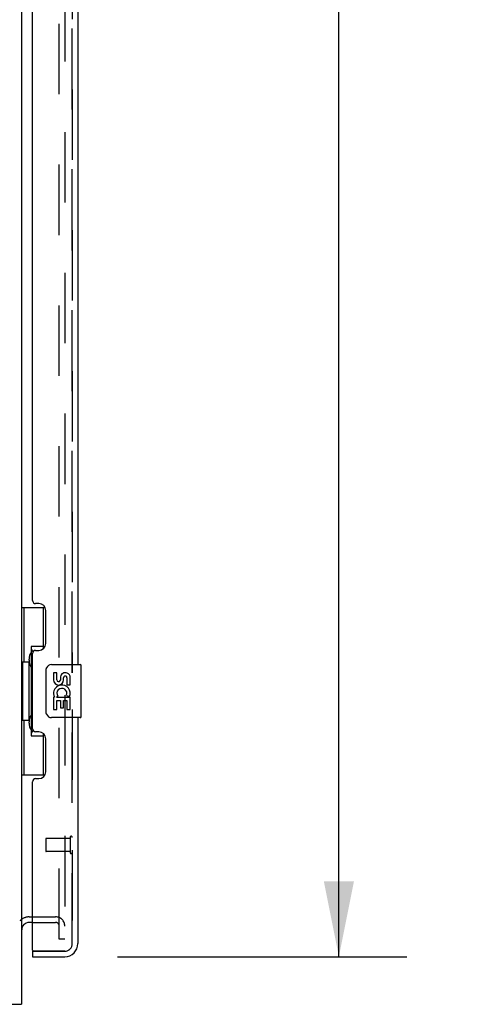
# Model space of a CAD drawing. Header units: inches. Extents: x 0 to 241, y 0 to 156.
# Tile 5 of 70: x 30 to 39, y 44 to 62. Entities that reach past the tile are written whole.
import ezdxf

# ---------------------------------------------------------------- set-up
doc = ezdxf.new("R2010")
doc.units = ezdxf.units.IN
doc.header["$LTSCALE"] = 13.251942
doc.header["$MEASUREMENT"] = 0
doc.linetypes.add('HIDDEN', pattern=[0.2, 0.1, -0.1])
doc.layers.get('0').update_dxf_attribs({"linetype": 'CONTINUOUS'})
for name, color, linetype in [('DEFAULT_2', 8, 'HIDDEN'), ('DIMENSIONS', 7, 'CONTINUOUS'), ('LEFT_DOOR_ASSEMBLY', 7, 'CONTINUOUS'), ('MASTER_DOOR_ASSEMBLY', 7, 'CONTINUOUS'), ('SLAVE_DOOR_ASSEMBLY', 7, 'CONTINUOUS')]:
    doc.layers.add(name, color=color, linetype=linetype)
doc.styles.get("Standard").update_dxf_attribs({"font": 'arial.ttf'})
doc.dimstyles.new('DIMSTYLE_1', dxfattribs={"dimtxt": 1.06299, "dimasz": 1.41732, "dimexe": 0.09, "dimexo": 0.07, "dimgap": 0.0375, "dimtad": 0, "dimtih": 1, "dimtoh": 1, "dimzin": 4, "dimdsep": 46, "dimtxsty": 'Standard', "dimblk": '_FILLED', "dimblk1": '_FILLED', "dimblk2": '_FILLED', "dimcen": 0.09, "dimazin": 1, "dimtfac": 1, "dimtdec": 3, "dimtofl": 0, "dimtmove": 0, "dimatfit": 3, "dimldrblk": '_FILLED', "dimfxl": 0, "dimtolj": 1, "dimtzin": 4, "dimarcsym": 0})

# ---------------------------------------------------------------- blocks, each defined once
blk = doc.blocks.new('_FILLED')
at = {"color": 0, "linetype": 'ByBlock'}
blk.add_solid([(0, 0), (-1, 0.2), (-1, -0.2)], dxfattribs=at)
blk = doc.blocks.new('*D6')
at = {"layer": 'DIMENSIONS', "color": 2, "linetype": 'Continuous'}
for p, q in [((31.724, 113.373), (37.169, 113.373)), ((35.893, 113.373), (35.893, 80.869)), ((35.893, 44.507), (35.893, 77.148)), ((31.724, 44.507), (37.169, 44.507))]:
    blk.add_line(p, q, dxfattribs=at)
at = {"layer": 'DIMENSIONS', "color": 2, "linetype": 'Continuous', "xscale": 1.41732, "yscale": 1.41732, "zscale": 1.41732}
for p, rotation in [((35.893, 113.373), 90), ((35.893, 44.507), 270)]:
    blk.add_blockref('_FILLED', p, dxfattribs=dict(at, rotation=rotation))
at = {"layer": 'DIMENSIONS', "color": 2, "linetype": 'Continuous', "insert": (35.893, 80.337), "char_height": 1.063, "width": 5.43745, "attachment_point": 2, "line_spacing_factor": 0.9}
blk.add_mtext('68.87\\PDOORS', dxfattribs=at)

msp = doc.modelspace()

# ---------------------------------------------------------------- linework, layer by layer
at = {"color": 3, "linetype": 'Continuous'}
for p, q in [((29.92, 114.269), (29.92, 43.611)), ((30.124, 45.153), (30.063, 45.153)), ((11.987, 43.611), (29.92, 43.611))]:
    msp.add_line(p, q, dxfattribs=at)
msp.add_arc((30.063, 45.01), 0.142, 90, 180, dxfattribs=at)
at = {"layer": 'DEFAULT_2', "color": 8, "linetype": 'HIDDEN'}
for p, q in [((30.629, 44.84), (30.629, 113.039)), ((30.733, 113.039), (30.733, 44.84)), ((30.063, 45.257), (30.559, 45.257)), ((30.124, 45.153), (30.559, 45.153)), ((30.733, 44.84), (30.629, 44.84))]:
    msp.add_line(p, q, dxfattribs=at)
for centre, radius, start, end in [((30.063, 45.01), 0.246, 90, 135.7759), ((30.559, 45.083), 0.174, 0, 90), ((30.559, 45.083), 0.07, 0, 90)]:
    msp.add_arc(centre, radius, start, end, dxfattribs=at)
at = {"layer": 'LEFT_DOOR_ASSEMBLY', "color": 8, "linetype": 'HIDDEN'}
for p, q in [((30.874, 44.753), (30.874, 113.126)), ((30.374, 46.725), (30.374, 46.497)), ((30.831, 46.735), (30.384, 46.735)), ((30.831, 46.753), (30.831, 46.469)), ((30.831, 46.487), (30.384, 46.487)), ((30.144, 44.611), (30.732, 44.611))]:
    msp.add_line(p, q, dxfattribs=at)
at = {"layer": 'LEFT_DOOR_ASSEMBLY', "color": 3, "linetype": 'Continuous'}
for p, q in [((30.978, 68.629), (30.978, 50.007)), ((30.124, 51.214), (30.124, 67.421)), ((30.244, 51.154), (30.184, 51.154)), ((30.374, 50.404), (30.374, 51.024)), ((30.184, 50.274), (30.244, 50.274)), ((30.124, 48.799), (30.124, 50.214)), ((30.978, 49.007), (30.978, 44.753)), ((30.244, 48.739), (30.184, 48.739)), ((30.374, 47.989), (30.374, 48.609)), ((30.184, 47.859), (30.244, 47.859)), ((30.124, 44.631), (30.124, 47.799)), ((30.124, 44.507), (30.732, 44.507))]:
    msp.add_line(p, q, dxfattribs=at)
at = {"layer": 'LEFT_DOOR_ASSEMBLY', "color": 7, "linetype": 'Continuous'}
for p, q in [((29.92, 51.082), (30.361, 51.082)), ((29.959, 51.082), (29.959, 50.057)), ((30.324, 51.082), (30.324, 50.302)), ((30.324, 50.347), (30.097, 50.347)), ((30.097, 50.347), (30.097, 48.667)), ((29.938, 50.057), (30.06, 50.057)), ((29.938, 50.057), (29.938, 48.957)), ((30.06, 50.087), (30.06, 50.108)), ((30.06, 48.957), (30.06, 50.057)), ((30.383, 49.107), (30.383, 49.907)), ((30.483, 50.007), (31.023, 50.007)), ((31.038, 49.022), (31.038, 49.992)), ((30.584, 49.853), (30.521, 49.853)), ((30.521, 49.853), (30.521, 49.716)), ((30.584, 49.716), (30.584, 49.853)), ((30.649, 49.779), (30.649, 49.71)), ((30.71, 49.716), (30.709, 49.758)), ((30.772, 49.758), (30.772, 49.622)), ((30.835, 49.622), (30.835, 49.758)), ((30.772, 49.622), (30.835, 49.622)), ((30.539, 49.392), (30.521, 49.392)), ((30.521, 49.392), (30.521, 49.161)), ((30.574, 49.392), (30.601, 49.411)), ((30.574, 49.392), (30.835, 49.392)), ((30.584, 49.329), (30.649, 49.329)), ((30.584, 49.161), (30.584, 49.329)), ((30.649, 49.329), (30.649, 49.193)), ((30.71, 49.329), (30.772, 49.329)), ((30.71, 49.193), (30.71, 49.329)), ((30.765, 49.427), (30.822, 49.403)), ((30.772, 49.329), (30.772, 49.161)), ((30.835, 49.161), (30.835, 49.392)), ((30.521, 49.161), (30.584, 49.161)), ((30.649, 49.193), (30.71, 49.193)), ((30.772, 49.161), (30.835, 49.161)), ((29.938, 48.957), (30.06, 48.957)), ((29.959, 48.957), (29.959, 47.932)), ((31.023, 49.007), (30.483, 49.007)), ((30.06, 48.906), (30.06, 48.927)), ((30.097, 48.667), (30.324, 48.667)), ((30.324, 48.712), (30.324, 47.932)), ((29.92, 47.932), (30.361, 47.932)), ((30.124, 44.611), (30.144, 44.611)), ((30.124, 44.611), (30.124, 44.507))]:
    msp.add_line(p, q, dxfattribs=at)
for points in [[(30.097, 50.323), (30.097, 50.32), (30.098, 50.316), (30.099, 50.312), (30.1, 50.308), (30.102, 50.303), (30.104, 50.298), (30.106, 50.292), (30.109, 50.286), (30.113, 50.28), (30.117, 50.273), (30.121, 50.266), (30.126, 50.258), (30.131, 50.25), (30.133, 50.246)], [(30.383, 49.907), (30.384, 49.913), (30.384, 49.919), (30.385, 49.926), (30.386, 49.932), (30.388, 49.937), (30.39, 49.943)], [(30.39, 49.071), (30.388, 49.076), (30.386, 49.082), (30.385, 49.088), (30.384, 49.094), (30.384, 49.101), (30.383, 49.107)], [(30.133, 48.768), (30.131, 48.764), (30.126, 48.756), (30.121, 48.748), (30.117, 48.741), (30.113, 48.734), (30.109, 48.727), (30.106, 48.721), (30.104, 48.716), (30.102, 48.711), (30.1, 48.706), (30.099, 48.702), (30.098, 48.698), (30.097, 48.694), (30.097, 48.691)]]:
    msp.add_lwpolyline(points, dxfattribs=at)
at = {"layer": 'LEFT_DOOR_ASSEMBLY', "color": 3, "linetype": 'Continuous'}
for centre, radius, start, end in [((30.184, 51.214), 0.06, 180, 270), ((30.244, 51.024), 0.13, 0, 90), ((30.184, 50.214), 0.06, 90, 180), ((30.244, 50.404), 0.13, 270, 360), ((30.184, 48.799), 0.06, 180, 270), ((30.244, 48.609), 0.13, 0, 90), ((30.184, 47.799), 0.06, 90, 180), ((30.244, 47.989), 0.13, 270, 360), ((30.732, 44.753), 0.246, 270, 360), ((30.144, 44.631), 0.02, 180, 270)]:
    msp.add_arc(centre, radius, start, end, dxfattribs=at)
at = {"layer": 'LEFT_DOOR_ASSEMBLY', "color": 7, "linetype": 'Continuous'}
for centre, radius, start, end in [((30.483, 49.907), 0.1, 90, 158.7946), ((31.023, 49.992), 0.015, 0, 90), ((30.615, 49.716), 0.0943, 180, 360), ((30.615, 49.716), 0.0314, 180, 261.2295), ((30.615, 49.721), 0.0362, 263.4285, 341.7628), ((30.741, 49.758), 0.0943, 68.6999, 167.4338), ((30.741, 49.758), 0.0314, 0, 180.0485), ((30.741, 49.758), 0.0943, 0, 68.6704), ((30.675, 49.465), 0.154, 161.4199, 206.1963), ((30.678, 49.465), 0.157, 336.5966, 161.8791), ((30.678, 49.465), 0.0943, 336.5966, 215.1122), ((30.678, 49.465), 0.157, 205.737, 207.8532), ((30.483, 49.107), 0.1, 201.205, 270), ((31.023, 49.022), 0.015, 270, 360), ((30.814, 44.897), 0.26, 267.4063, 270)]:
    msp.add_arc(centre, radius, start, end, dxfattribs=at)
at = {"layer": 'LEFT_DOOR_ASSEMBLY', "color": 8, "linetype": 'HIDDEN'}
for centre, radius, start, end in [((30.384, 46.725), 0.01, 90, 180), ((30.853, 46.753), 0.0215, 0, 180), ((30.384, 46.497), 0.01, 180, 270), ((30.853, 46.469), 0.0215, 180, 360), ((30.732, 44.753), 0.142, 270, 360)]:
    msp.add_arc(centre, radius, start, end, dxfattribs=at)
at = {"layer": 'LEFT_DOOR_ASSEMBLY', "color": 7, "linetype": 'Continuous'}
for centre, start_param, end_param in [((30.164, 50.097), 0.699287, 1.51401), ((30.164, 50.097), -4.655602, -3.84088), ((30.164, 48.916), 0.699287, 1.51401), ((30.164, 48.916), -4.655602, -3.84088)]:
    msp.add_ellipse(centre, major_axis=(0, 0.18), ratio=0.579493, start_param=start_param, end_param=end_param, dxfattribs=at)
at = {"layer": 'MASTER_DOOR_ASSEMBLY', "color": 8, "linetype": 'HIDDEN'}
for p, q in [((30.874, 49.852), (30.874, 68.784)), ((30.874, 44.753), (30.874, 49.162)), ((30.144, 44.611), (30.732, 44.611))]:
    msp.add_line(p, q, dxfattribs=at)
msp.add_arc((30.732, 44.753), 0.142, 270, 360, dxfattribs=at)
at = {"layer": 'SLAVE_DOOR_ASSEMBLY', "color": 8, "linetype": 'HIDDEN'}
for p, q in [((30.874, 68.784), (30.874, 49.852)), ((30.874, 49.162), (30.874, 44.753)), ((30.732, 44.611), (30.144, 44.611))]:
    msp.add_line(p, q, dxfattribs=at)
msp.add_arc((30.732, 44.753), 0.142, 270, 360, dxfattribs=at)

# ---------------------------------------------------------------- dimensions: what is measured, and where the dimension line sits
at = {"layer": 'DIMENSIONS', "color": 2, "linetype": 'Continuous'}
dim = msp.add_linear_dim(base=(35.893, 44.507), p1=(31.654, 113.373), p2=(31.654, 44.507), angle=270, text='<>\\PDOORS\\P[]', dimstyle='DIMSTYLE_1', dxfattribs=at)
dim.commit()
dim.dimension.update_dxf_attribs({"geometry": '*D6', "text_midpoint": (35.893, 79.009), "dimtype": 160})

doc.saveas('drawing.dxf')
